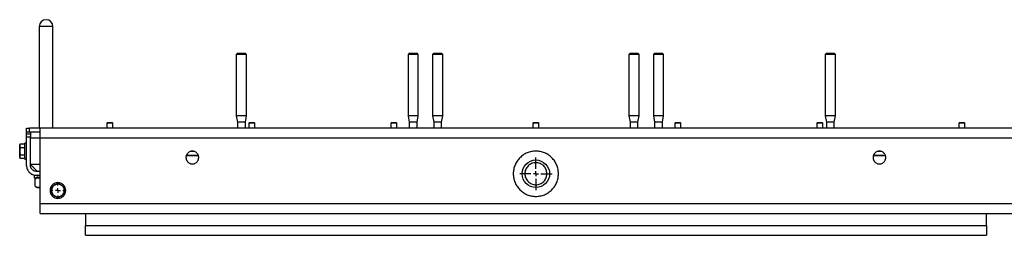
# Model space of a CAD drawing. Header units: millimetres. Extents: x -3787 to 418, y -511 to 3927.
# Tile 14 of 87: x -1947 to -944, y -511 to -292. Entities that reach past the tile are written whole.
import ezdxf

# ---------------------------------------------------------------- set-up
doc = ezdxf.new("R2010")
doc.units = ezdxf.units.MM
doc.layers.add('FOND_DE_PLAN', color=7, linetype='Continuous')

# ---------------------------------------------------------------- blocks, each defined once
blk = doc.blocks.new('SW_CENTERMARKSYMBOL_5')
at = {"layer": 'FOND_DE_PLAN', "color": 0}
for p, q in [((-5, 0), (-6.499, 0)), ((0, 0), (-2.5, 0)), ((0, 5), (0, 6.499)), ((0, 0), (0, 2.5)), ((0, 0), (0, -2.5)), ((0, 0), (2.5, 0)), ((5, 0), (6.499, 0)), ((0, -5), (0, -6.499))]:
    blk.add_line(p, q, dxfattribs=at)
blk = doc.blocks.new('SW_CENTERMARKSYMBOL_6')
at = {"layer": 'FOND_DE_PLAN', "color": 0}
for p, q in [((0, 5), (0, 16.5)), ((-5, 0), (-16.5, 0)), ((0, 0), (-2.5, 0)), ((0, 0), (0, 2.5)), ((0, 0), (0, -2.5)), ((0, 0), (2.5, 0)), ((5, 0), (16.5, 0)), ((0, -5), (0, -16.5))]:
    blk.add_line(p, q, dxfattribs=at)

msp = doc.modelspace()

# ---------------------------------------------------------------- linework, layer by layer
at = {"color": 7, "linetype": 'Continuous', "lineweight": 25}
for p, q in [((-1927, -299.5), (-1927, -402.5)), ((-1913, -402.5), (-1913, -299.5)), ((-1725, -326.5), (-1726.2, -327.7)), ((-1726.2, -327.7), (-1726.2, -390)), ((-1715.9, -327.7), (-1726.2, -327.7)), ((-1715.9, -327.7), (-1717.1, -326.5)), ((-1715.9, -390), (-1715.9, -327.7)), ((-1550, -326.5), (-1551.2, -327.7)), ((-1551.2, -327.7), (-1551.2, -390)), ((-1540.9, -327.7), (-1551.2, -327.7)), ((-1540.9, -327.7), (-1542.1, -326.5)), ((-1540.9, -390), (-1540.9, -327.7)), ((-1525, -326.5), (-1526.2, -327.7)), ((-1526.2, -327.7), (-1526.2, -390)), ((-1515.9, -327.7), (-1526.2, -327.7)), ((-1515.9, -327.7), (-1517.1, -326.5)), ((-1515.9, -390), (-1515.9, -327.7)), ((-1325, -326.5), (-1326.2, -327.7)), ((-1326.2, -327.7), (-1326.2, -390)), ((-1315.9, -327.7), (-1326.2, -327.7)), ((-1315.9, -327.7), (-1317.1, -326.5)), ((-1315.9, -390), (-1315.9, -327.7)), ((-1300, -326.5), (-1301.2, -327.7)), ((-1301.2, -327.7), (-1301.2, -390)), ((-1290.9, -327.7), (-1301.2, -327.7)), ((-1290.9, -327.7), (-1292.1, -326.5)), ((-1290.9, -390), (-1290.9, -327.7)), ((-1125, -326.5), (-1126.2, -327.7)), ((-1126.2, -327.7), (-1126.2, -390)), ((-1115.9, -327.7), (-1126.2, -327.7)), ((-1115.9, -327.7), (-1117.1, -326.5)), ((-1115.9, -390), (-1115.9, -327.7)), ((-1726.2, -390), (-1725, -396.5)), ((-1715.9, -390), (-1726.2, -390)), ((-1717, -396.5), (-1715.9, -390)), ((-1551.2, -390), (-1550, -396.5)), ((-1540.9, -390), (-1551.2, -390)), ((-1542, -396.5), (-1540.9, -390)), ((-1526.2, -390), (-1525, -396.5)), ((-1515.9, -390), (-1526.2, -390)), ((-1517, -396.5), (-1515.9, -390)), ((-1326.2, -390), (-1325, -396.5)), ((-1315.9, -390), (-1326.2, -390)), ((-1317, -396.5), (-1315.9, -390)), ((-1301.2, -390), (-1300, -396.5)), ((-1290.9, -390), (-1301.2, -390)), ((-1292, -396.5), (-1290.9, -390)), ((-1126.2, -390), (-1125, -396.5)), ((-1115.9, -390), (-1126.2, -390)), ((-1117, -396.5), (-1115.9, -390)), ((-1857.4, -397), (-1858, -397.6)), ((-1858, -397.6), (-1858, -402.5)), ((-1852, -397.6), (-1858, -397.6)), ((-1852, -397.6), (-1852.6, -397)), ((-1852, -402.5), (-1852, -397.6)), ((-1725, -396.5), (-1725, -402.5)), ((-1717, -396.5), (-1725, -396.5)), ((-1717, -402.5), (-1717, -396.5)), ((-1712.7, -397), (-1713.3, -397.6)), ((-1713.3, -397.6), (-1713.3, -402.5)), ((-1707.3, -397.6), (-1713.3, -397.6)), ((-1707.3, -397.6), (-1708, -397)), ((-1707.3, -402.5), (-1707.3, -397.6)), ((-1568.1, -397), (-1568.7, -397.6)), ((-1568.7, -397.6), (-1568.7, -402.5)), ((-1562.7, -397.6), (-1568.7, -397.6)), ((-1562.7, -397.6), (-1563.3, -397)), ((-1562.7, -402.5), (-1562.7, -397.6)), ((-1550, -396.5), (-1550, -402.5)), ((-1542, -396.5), (-1550, -396.5)), ((-1542, -402.5), (-1542, -396.5)), ((-1525, -396.5), (-1525, -402.5)), ((-1517, -396.5), (-1525, -396.5)), ((-1517, -402.5), (-1517, -396.5)), ((-1423.4, -397), (-1424, -397.6)), ((-1424, -397.6), (-1424, -402.5)), ((-1418, -397.6), (-1424, -397.6)), ((-1418, -397.6), (-1418.6, -397)), ((-1418, -402.5), (-1418, -397.6)), ((-1325, -396.5), (-1325, -402.5)), ((-1317, -396.5), (-1325, -396.5)), ((-1317, -402.5), (-1317, -396.5)), ((-1300, -396.5), (-1300, -402.5)), ((-1292, -396.5), (-1300, -396.5)), ((-1292, -402.5), (-1292, -396.5)), ((-1278.7, -397), (-1279.3, -397.6)), ((-1279.3, -397.6), (-1279.3, -402.5)), ((-1273.3, -397.6), (-1279.3, -397.6)), ((-1273.3, -397.6), (-1274, -397)), ((-1273.3, -402.5), (-1273.3, -397.6)), ((-1134.1, -397), (-1134.7, -397.6)), ((-1134.7, -397.6), (-1134.7, -402.5)), ((-1128.7, -397.6), (-1134.7, -397.6)), ((-1128.7, -397.6), (-1129.3, -397)), ((-1128.7, -402.5), (-1128.7, -397.6)), ((-1125, -396.5), (-1125, -402.5)), ((-1117, -396.5), (-1125, -396.5)), ((-1117, -402.5), (-1117, -396.5)), ((-989.4, -397), (-990, -397.6)), ((-990, -397.6), (-990, -402.5)), ((-984, -397.6), (-990, -397.6)), ((-984, -397.6), (-984.6, -397)), ((-984, -402.5), (-984, -397.6)), ((-1940, -406.7), (-1940, -402.5)), ((-1940, -408.3), (-1940, -407.5)), ((-1940, -408.5), (-1936, -408.5)), ((-1937, -406.7), (-1937, -402.5)), ((-1926.2, -402.5), (-1937, -402.5)), ((-1937, -406.7), (-1936, -406.7)), ((-1936, -406.3), (-1936, -408.5)), ((-1936, -406.3), (-1926, -406.3)), ((-916, -402.5), (-1926, -402.5)), ((-1946.3, -418.5), (-1946.9, -419.5)), ((-1946.3, -418.5), (-1941.6, -418.5)), ((-1940, -418), (-1941.6, -418)), ((-1940, -411.5), (-1936, -411.5)), ((-1940, -440.5), (-1940, -411.5)), ((-1936, -412.5), (-1936, -411.5)), ((-1936, -439.5), (-1936, -412.5)), ((-1926, -439.5), (-1926, -412.5)), ((-1926, -412.5), (-916, -412.5)), ((-1946.3, -422.2), (-1941.6, -422.2)), ((-1946.3, -429.7), (-1941.6, -429.7)), ((-1777.1, -430.5), (-1764.9, -430.5)), ((-1768.5, -426.5), (-1773.5, -426.5)), ((-1077.1, -430.5), (-1064.9, -430.5)), ((-1068.5, -426.5), (-1073.5, -426.5)), ((-1946.9, -432.5), (-1946.3, -433.5)), ((-1941.6, -433.5), (-1946.3, -433.5)), ((-1941.6, -434), (-1940, -434)), ((-1936, -440.5), (-1936, -439.5)), ((-1929, -446.5), (-1936, -439.5)), ((-1926, -479.5), (-1926, -439.5)), ((-1932, -450.3), (-1932, -453)), ((-1930, -446.5), (-1926, -446.5)), ((-1930, -450.5), (-1926, -450.5)), ((-1929.5, -453), (-1931, -454.5)), ((-1931, -461.5), (-1931, -454.5)), ((-1931, -461.5), (-1929.5, -463)), ((-916, -479.5), (-1926, -479.5)), ((-1926, -489.5), (-916, -489.5)), ((-1880, -489.5), (-1880, -501.5)), ((-1558, -489.5), (-1558, -489.5)), ((-1534, -489.5), (-1534, -489.5)), ((-1308, -489.5), (-1308, -489.5)), ((-1284, -489.5), (-1284, -489.5)), ((-962, -501.5), (-962, -489.5)), ((-1880, -501.5), (-962, -501.5)), ((-1880, -511.5), (-962, -511.5))]:
    msp.add_line(p, q, dxfattribs=at)
at = {"color": 8, "linetype": 'Continuous', "lineweight": 25}
for p, q in [((-1920, -299.5), (-1927, -299.5)), ((-1913, -299.5), (-1920, -299.5)), ((-1777, -430.1), (-1765, -430.1)), ((-1077, -430.1), (-1065, -430.1))]:
    msp.add_line(p, q, dxfattribs=at)
at = {"color": 7, "linetype": 'Continuous', "lineweight": 25}
msp.add_circle((-1421, -449), 14, dxfattribs=at)
for centre, radius, start, end in [((-1920, -299.5), 7, 0, 180), ((-1928.5, -451.5), 1, 90, 270), ((-1922.3, -447.1), 7.25, 227.4373, 239.009)]:
    msp.add_arc(centre, radius, start, end, dxfattribs=at)
for points, knots in [([(-1725, -326.5), (-1725, -326.5), (-1724.9, -326.5), (-1724.5, -326.5), (-1724.2, -326.5), (-1723.4, -326.5), (-1723, -326.5), (-1722, -326.5), (-1721.5, -326.5), (-1720.5, -326.5), (-1720, -326.5), (-1719, -326.5), (-1718.6, -326.5), (-1717.8, -326.5), (-1717.6, -326.5), (-1717.2, -326.5), (-1717.1, -326.5), (-1717.1, -326.5)], [0, 0, 0, 0, 0.125, 0.125, 0.25, 0.25, 0.375, 0.375, 0.5, 0.5, 0.625, 0.625, 0.75, 0.75, 0.875, 0.875, 1, 1, 1, 1]), ([(-1550, -326.5), (-1550, -326.5), (-1549.9, -326.5), (-1549.5, -326.5), (-1549.2, -326.5), (-1548.4, -326.5), (-1548, -326.5), (-1547, -326.5), (-1546.5, -326.5), (-1545.5, -326.5), (-1545, -326.5), (-1544, -326.5), (-1543.6, -326.5), (-1542.8, -326.5), (-1542.6, -326.5), (-1542.2, -326.5), (-1542.1, -326.5), (-1542.1, -326.5)], [0, 0, 0, 0, 0.125, 0.125, 0.25, 0.25, 0.375, 0.375, 0.5, 0.5, 0.625, 0.625, 0.75, 0.75, 0.875, 0.875, 1, 1, 1, 1]), ([(-1525, -326.5), (-1525, -326.5), (-1524.9, -326.5), (-1524.5, -326.5), (-1524.2, -326.5), (-1523.4, -326.5), (-1523, -326.5), (-1522, -326.5), (-1521.5, -326.5), (-1520.5, -326.5), (-1520, -326.5), (-1519, -326.5), (-1518.6, -326.5), (-1517.8, -326.5), (-1517.6, -326.5), (-1517.2, -326.5), (-1517.1, -326.5), (-1517.1, -326.5)], [0, 0, 0, 0, 0.125, 0.125, 0.25, 0.25, 0.375, 0.375, 0.5, 0.5, 0.625, 0.625, 0.75, 0.75, 0.875, 0.875, 1, 1, 1, 1]), ([(-1325, -326.5), (-1325, -326.5), (-1324.9, -326.5), (-1324.5, -326.5), (-1324.2, -326.5), (-1323.4, -326.5), (-1323, -326.5), (-1322, -326.5), (-1321.5, -326.5), (-1320.5, -326.5), (-1320, -326.5), (-1319, -326.5), (-1318.6, -326.5), (-1317.8, -326.5), (-1317.6, -326.5), (-1317.2, -326.5), (-1317.1, -326.5), (-1317.1, -326.5)], [0, 0, 0, 0, 0.125, 0.125, 0.25, 0.25, 0.375, 0.375, 0.5, 0.5, 0.625, 0.625, 0.75, 0.75, 0.875, 0.875, 1, 1, 1, 1]), ([(-1300, -326.5), (-1300, -326.5), (-1299.9, -326.5), (-1299.5, -326.5), (-1299.2, -326.5), (-1298.4, -326.5), (-1298, -326.5), (-1297, -326.5), (-1296.5, -326.5), (-1295.5, -326.5), (-1295, -326.5), (-1294, -326.5), (-1293.6, -326.5), (-1292.8, -326.5), (-1292.6, -326.5), (-1292.2, -326.5), (-1292.1, -326.5), (-1292.1, -326.5)], [0, 0, 0, 0, 0.125, 0.125, 0.25, 0.25, 0.375, 0.375, 0.5, 0.5, 0.625, 0.625, 0.75, 0.75, 0.875, 0.875, 1, 1, 1, 1]), ([(-1125, -326.5), (-1125, -326.5), (-1124.9, -326.5), (-1124.5, -326.5), (-1124.2, -326.5), (-1123.4, -326.5), (-1123, -326.5), (-1122, -326.5), (-1121.5, -326.5), (-1120.5, -326.5), (-1120, -326.5), (-1119, -326.5), (-1118.6, -326.5), (-1117.8, -326.5), (-1117.6, -326.5), (-1117.2, -326.5), (-1117.1, -326.5), (-1117.1, -326.5)], [0, 0, 0, 0, 0.125, 0.125, 0.25, 0.25, 0.375, 0.375, 0.5, 0.5, 0.625, 0.625, 0.75, 0.75, 0.875, 0.875, 1, 1, 1, 1]), ([(-1857.4, -397), (-1857.4, -397), (-1857.3, -397), (-1857.1, -397), (-1856.9, -397), (-1856.5, -397), (-1856.2, -397), (-1855.6, -397), (-1855.3, -397), (-1855, -397)], [0, 0, 0, 0, 0.25, 0.25, 0.5, 0.5, 0.75, 0.75, 1, 1, 1, 1]), ([(-1855, -397), (-1854.7, -397), (-1854.4, -397), (-1853.8, -397), (-1853.5, -397), (-1853.1, -397), (-1852.9, -397), (-1852.7, -397), (-1852.6, -397), (-1852.6, -397)], [0, 0, 0, 0, 0.25, 0.25, 0.5, 0.5, 0.75, 0.75, 1, 1, 1, 1]), ([(-1712.7, -397), (-1712.7, -397), (-1712.7, -397), (-1712.4, -397), (-1712.2, -397), (-1711.8, -397), (-1711.5, -397), (-1711, -397), (-1710.7, -397), (-1710.3, -397)], [0, 0, 0, 0, 0.25, 0.25, 0.5, 0.5, 0.75, 0.75, 1, 1, 1, 1]), ([(-1710.3, -397), (-1710, -397), (-1709.7, -397), (-1709.1, -397), (-1708.9, -397), (-1708.4, -397), (-1708.3, -397), (-1708, -397), (-1708, -397), (-1708, -397)], [0, 0, 0, 0, 0.25, 0.25, 0.5, 0.5, 0.75, 0.75, 1, 1, 1, 1]), ([(-1568.1, -397), (-1568.1, -397), (-1568, -397), (-1567.8, -397), (-1567.6, -397), (-1567.1, -397), (-1566.9, -397), (-1566.3, -397), (-1566, -397), (-1565.7, -397)], [0, 0, 0, 0, 0.25, 0.25, 0.5, 0.5, 0.75, 0.75, 1, 1, 1, 1]), ([(-1565.7, -397), (-1565.4, -397), (-1565.1, -397), (-1564.5, -397), (-1564.2, -397), (-1563.8, -397), (-1563.6, -397), (-1563.4, -397), (-1563.3, -397), (-1563.3, -397)], [0, 0, 0, 0, 0.25, 0.25, 0.5, 0.5, 0.75, 0.75, 1, 1, 1, 1]), ([(-1423.4, -397), (-1423.4, -397), (-1423.3, -397), (-1423.1, -397), (-1422.9, -397), (-1422.5, -397), (-1422.2, -397), (-1421.6, -397), (-1421.3, -397), (-1421, -397)], [0, 0, 0, 0, 0.25, 0.25, 0.5, 0.5, 0.75, 0.75, 1, 1, 1, 1]), ([(-1421, -397), (-1420.7, -397), (-1420.4, -397), (-1419.8, -397), (-1419.5, -397), (-1419.1, -397), (-1418.9, -397), (-1418.7, -397), (-1418.6, -397), (-1418.6, -397)], [0, 0, 0, 0, 0.25, 0.25, 0.5, 0.5, 0.75, 0.75, 1, 1, 1, 1]), ([(-1278.7, -397), (-1278.7, -397), (-1278.7, -397), (-1278.4, -397), (-1278.2, -397), (-1277.8, -397), (-1277.5, -397), (-1277, -397), (-1276.7, -397), (-1276.3, -397)], [0, 0, 0, 0, 0.25, 0.25, 0.5, 0.5, 0.75, 0.75, 1, 1, 1, 1]), ([(-1276.3, -397), (-1276, -397), (-1275.7, -397), (-1275.1, -397), (-1274.9, -397), (-1274.4, -397), (-1274.3, -397), (-1274, -397), (-1274, -397), (-1274, -397)], [0, 0, 0, 0, 0.25, 0.25, 0.5, 0.5, 0.75, 0.75, 1, 1, 1, 1]), ([(-1134.1, -397), (-1134.1, -397), (-1134, -397), (-1133.8, -397), (-1133.6, -397), (-1133.1, -397), (-1132.9, -397), (-1132.3, -397), (-1132, -397), (-1131.7, -397)], [0, 0, 0, 0, 0.25, 0.25, 0.5, 0.5, 0.75, 0.75, 1, 1, 1, 1]), ([(-1131.7, -397), (-1131.4, -397), (-1131.1, -397), (-1130.5, -397), (-1130.2, -397), (-1129.8, -397), (-1129.6, -397), (-1129.4, -397), (-1129.3, -397), (-1129.3, -397)], [0, 0, 0, 0, 0.25, 0.25, 0.5, 0.5, 0.75, 0.75, 1, 1, 1, 1]), ([(-989.4, -397), (-989.4, -397), (-989.3, -397), (-989.1, -397), (-988.9, -397), (-988.5, -397), (-988.2, -397), (-987.6, -397), (-987.3, -397), (-987, -397)], [0, 0, 0, 0, 0.25, 0.25, 0.5, 0.5, 0.75, 0.75, 1, 1, 1, 1]), ([(-987, -397), (-986.7, -397), (-986.4, -397), (-985.8, -397), (-985.5, -397), (-985.1, -397), (-984.9, -397), (-984.7, -397), (-984.6, -397), (-984.6, -397)], [0, 0, 0, 0, 0.25, 0.25, 0.5, 0.5, 0.75, 0.75, 1, 1, 1, 1]), ([(-1940, -402.5), (-1940, -402.5), (-1939.9, -402.5), (-1939.6, -402.5), (-1939.4, -402.5), (-1938.9, -402.5), (-1938.5, -402.5), (-1937.8, -402.5), (-1937.4, -402.5), (-1937, -402.5)], [0, 0, 0, 0, 0.25, 0.25, 0.5, 0.5, 0.75, 0.75, 1, 1, 1, 1]), ([(-1937, -406.7), (-1937.1, -406.7), (-1937.2, -406.7), (-1937.3, -406.7), (-1937.5, -406.7), (-1937.6, -406.7), (-1937.8, -406.7), (-1938, -406.7), (-1938.3, -406.7), (-1938.7, -406.7), (-1939.1, -406.7), (-1939.5, -406.7), (-1939.8, -406.7), (-1939.9, -406.7), (-1940, -406.7), (-1940, -406.7), (-1940, -406.7), (-1940, -406.7)], [0, 0, 0, 0, 0.034551, 0.068855, 0.103013, 0.137124, 0.171291, 0.205614, 0.240191, 0.370053, 0.500029, 0.62989, 0.759866, 0.820149, 0.879905, 0.939676, 1, 1, 1, 1]), ([(-1939.6, -406.7), (-1939.7, -406.8), (-1939.8, -406.9), (-1940, -407.2), (-1940, -407.3), (-1940, -407.5)], [0, 0, 0, 0, 0.5, 0.5, 1, 1, 1, 1]), ([(-1940, -411.5), (-1940, -411.4), (-1940, -411.3), (-1940, -411.2), (-1940, -411), (-1940, -410.8), (-1940, -410.7), (-1940, -410.5), (-1940, -410.2), (-1940, -409.8), (-1940, -409.3), (-1940, -409), (-1940, -408.7), (-1940, -408.6), (-1940, -408.5), (-1940, -408.5), (-1940, -408.5), (-1940, -408.5)], [0, 0, 0, 0, 0.034551, 0.068855, 0.103013, 0.137124, 0.171291, 0.205614, 0.240191, 0.370053, 0.500029, 0.62989, 0.759866, 0.820149, 0.879905, 0.939676, 1, 1, 1, 1]), ([(-1936, -408.5), (-1936, -408.5), (-1936, -408.6), (-1936, -408.9), (-1936, -409.1), (-1936, -409.6), (-1936, -410), (-1936, -410.7), (-1936, -411.1), (-1936, -411.5)], [0, 0, 0, 0, 0.25, 0.25, 0.5, 0.5, 0.75, 0.75, 1, 1, 1, 1]), ([(-1926, -412.5), (-1926, -412.4), (-1926, -412.2), (-1926, -411.9), (-1926, -411.6), (-1926, -411.3), (-1926, -411), (-1926, -410.4), (-1926, -409.7), (-1926, -408.8), (-1926, -407.9), (-1926, -406.7), (-1926, -405.4), (-1926, -404.3), (-1926, -403.6), (-1926, -403.2), (-1926, -402.9), (-1926, -402.7), (-1926, -402.6), (-1926, -402.5), (-1926, -402.5), (-1926, -402.5)], [0, 0, 0, 0, 0.019453, 0.038872, 0.058275, 0.077679, 0.097104, 0.116567, 0.178313, 0.240094, 0.304415, 0.368769, 0.500007, 0.631244, 0.695565, 0.75992, 0.821667, 0.883447, 0.922314, 0.961117, 1, 1, 1, 1]), ([(-1946.3, -418.5), (-1946.4, -418.5), (-1946.4, -418.7), (-1946.5, -418.9), (-1946.6, -419), (-1946.7, -419.2), (-1946.8, -419.4), (-1946.8, -419.7), (-1946.9, -420), (-1946.9, -420.2), (-1946.9, -420.4)], [0, 0, 0, 0, 0.103549, 0.20493, 0.304482, 0.402583, 0.499651, 0.668596, 0.834254, 1, 1, 1, 1]), ([(-1946.9, -420.4), (-1946.9, -420.1), (-1946.9, -419.9), (-1946.9, -419.6), (-1946.9, -419.5), (-1946.9, -419.5)], [0, 0, 0, 0, 0.5, 0.5, 1, 1, 1, 1]), ([(-1946.9, -426), (-1946.9, -425.4), (-1946.9, -424.8), (-1946.9, -423.8), (-1946.9, -423.2), (-1946.9, -422.2), (-1946.9, -421.8), (-1946.9, -421), (-1946.9, -420.6), (-1946.9, -420.4)], [0, 0, 0, 0, 0.25, 0.25, 0.5, 0.5, 0.75, 0.75, 1, 1, 1, 1]), ([(-1946.9, -420.4), (-1946.9, -420.4), (-1946.9, -420.5), (-1946.9, -420.7), (-1946.9, -420.9), (-1946.8, -421.1), (-1946.7, -421.4), (-1946.6, -421.8), (-1946.4, -422.1), (-1946.3, -422.2)], [0, 0, 0, 0, 0.0819939, 0.1640323, 0.2465502, 0.3725408, 0.4997601, 0.744787, 1, 1, 1, 1]), ([(-1941.6, -426), (-1941.6, -424.9), (-1941.6, -423.9), (-1941.6, -422), (-1941.6, -421.1), (-1941.6, -419.6), (-1941.6, -419), (-1941.6, -418.2), (-1941.6, -418), (-1941.6, -418)], [0, 0, 0, 0, 0.25, 0.25, 0.5, 0.5, 0.75, 0.75, 1, 1, 1, 1]), ([(-1936, -412.5), (-1936, -412.5), (-1935.7, -412.5), (-1934.7, -412.5), (-1934, -412.5), (-1932.2, -412.5), (-1931, -412.5), (-1928.6, -412.5), (-1927.3, -412.5), (-1926, -412.5)], [0, 0, 0, 0, 0.25, 0.25, 0.5, 0.5, 0.75, 0.75, 1, 1, 1, 1]), ([(-1946.3, -422.2), (-1946.4, -422.4), (-1946.4, -422.6), (-1946.5, -423), (-1946.6, -423.4), (-1946.7, -423.7), (-1946.8, -424.2), (-1946.8, -424.7), (-1946.9, -425.4), (-1946.9, -425.8), (-1946.9, -426)], [0, 0, 0, 0, 0.103638, 0.205104, 0.304738, 0.402919, 0.500067, 0.668868, 0.83439, 1, 1, 1, 1]), ([(-1946.9, -426), (-1946.9, -426.1), (-1946.9, -426.3), (-1946.9, -426.6), (-1946.9, -427), (-1946.8, -427.4), (-1946.7, -428), (-1946.6, -428.8), (-1946.4, -429.4), (-1946.3, -429.7)], [0, 0, 0, 0, 0.082341, 0.164728, 0.2476, 0.37415, 0.501946, 0.745918, 1, 1, 1, 1]), ([(-1946.9, -431.6), (-1946.9, -431.3), (-1946.9, -431), (-1946.9, -430.2), (-1946.9, -429.7), (-1946.9, -428.7), (-1946.9, -428.2), (-1946.9, -427.1), (-1946.9, -426.6), (-1946.9, -426)], [0, 0, 0, 0, 0.25, 0.25, 0.5, 0.5, 0.75, 0.75, 1, 1, 1, 1]), ([(-1946.3, -429.7), (-1946.4, -429.8), (-1946.4, -429.9), (-1946.5, -430.1), (-1946.6, -430.3), (-1946.7, -430.5), (-1946.8, -430.7), (-1946.8, -431), (-1946.9, -431.3), (-1946.9, -431.5), (-1946.9, -431.6)], [0, 0, 0, 0, 0.1035491, 0.2049302, 0.3044818, 0.4025825, 0.4996505, 0.668596, 0.8342539, 1, 1, 1, 1]), ([(-1941.6, -434), (-1941.6, -434), (-1941.6, -433.8), (-1941.6, -433), (-1941.6, -432.4), (-1941.6, -430.9), (-1941.6, -430), (-1941.6, -428.1), (-1941.6, -427), (-1941.6, -426)], [0, 0, 0, 0, 0.25, 0.25, 0.5, 0.5, 0.75, 0.75, 1, 1, 1, 1]), ([(-1764.5, -432.5), (-1764.5, -432.4), (-1764.5, -432.2), (-1764.5, -432), (-1764.5, -431.8), (-1764.6, -431.5), (-1764.6, -431.2), (-1764.8, -430.7), (-1765, -430.1), (-1765.2, -429.5), (-1765.7, -428.7), (-1766.4, -427.9), (-1767.4, -427), (-1768.6, -426.4), (-1769.8, -426.1), (-1771, -425.9), (-1772.2, -426.1), (-1773.4, -426.4), (-1774.6, -427), (-1775.6, -427.9), (-1776.3, -428.7), (-1776.8, -429.5), (-1777.1, -430.1), (-1777.3, -430.7), (-1777.4, -431.2), (-1777.5, -431.7), (-1777.5, -432.1), (-1777.5, -432.4), (-1777.5, -432.5)], [0, 0, 0, 0, 0.0116734, 0.0233253, 0.0349716, 0.0466277, 0.0583094, 0.0891926, 0.1201015, 0.1522724, 0.1844691, 0.2501183, 0.3157676, 0.3800526, 0.4417717, 0.5000028, 0.5582339, 0.6199531, 0.6842381, 0.7498873, 0.8155366, 0.8477075, 0.8799042, 0.9107874, 0.9416963, 0.9611372, 0.9805476, 1, 1, 1, 1]), ([(-1398, -449), (-1398, -447.5), (-1398.2, -446), (-1398.7, -443), (-1399.2, -441.6), (-1400.3, -438.8), (-1401, -437.5), (-1402.7, -435), (-1403.7, -433.8), (-1405.8, -431.7), (-1407, -430.7), (-1409.5, -429), (-1410.8, -428.3), (-1413.6, -427.2), (-1415, -426.7), (-1418, -426.1), (-1419.5, -426), (-1422.5, -426), (-1424, -426.1), (-1427, -426.7), (-1428.4, -427.2), (-1431.2, -428.3), (-1432.5, -429), (-1435, -430.7), (-1436.2, -431.7), (-1438.3, -433.8), (-1439.3, -435), (-1441, -437.5), (-1441.7, -438.8), (-1442.8, -441.6), (-1443.3, -443), (-1443.9, -446), (-1444, -447.5), (-1444, -449)], [0, 0, 0, 0, 0.0625, 0.0625, 0.125, 0.125, 0.1875, 0.1875, 0.25, 0.25, 0.3125, 0.3125, 0.375, 0.375, 0.4375, 0.4375, 0.5, 0.5, 0.5625, 0.5625, 0.625, 0.625, 0.6875, 0.6875, 0.75, 0.75, 0.8125, 0.8125, 0.875, 0.875, 0.9375, 0.9375, 1, 1, 1, 1]), ([(-1064.5, -432.5), (-1064.5, -432.4), (-1064.5, -432.2), (-1064.5, -432), (-1064.5, -431.8), (-1064.6, -431.5), (-1064.6, -431.2), (-1064.8, -430.7), (-1065, -430.1), (-1065.2, -429.5), (-1065.7, -428.7), (-1066.4, -427.9), (-1067.4, -427), (-1068.6, -426.4), (-1069.8, -426.1), (-1071, -425.9), (-1072.2, -426.1), (-1073.4, -426.4), (-1074.6, -427), (-1075.6, -427.9), (-1076.3, -428.7), (-1076.8, -429.5), (-1077.1, -430.1), (-1077.3, -430.7), (-1077.4, -431.2), (-1077.5, -431.7), (-1077.5, -432.1), (-1077.5, -432.4), (-1077.5, -432.5)], [0, 0, 0, 0, 0.011673, 0.023325, 0.034972, 0.046628, 0.058309, 0.089193, 0.120101, 0.152272, 0.184469, 0.250118, 0.315768, 0.380053, 0.441772, 0.500003, 0.558234, 0.619953, 0.684238, 0.749887, 0.815537, 0.847707, 0.879904, 0.910787, 0.941696, 0.961137, 0.980548, 1, 1, 1, 1]), ([(-1946.9, -431.6), (-1946.9, -431.7), (-1946.9, -431.8), (-1946.9, -431.9), (-1946.9, -432.1), (-1946.8, -432.3), (-1946.7, -432.6), (-1946.6, -433), (-1946.4, -433.3), (-1946.3, -433.5)], [0, 0, 0, 0, 0.081994, 0.164032, 0.24655, 0.372541, 0.49976, 0.744787, 1, 1, 1, 1]), ([(-1946.9, -432.5), (-1946.9, -432.5), (-1946.9, -432.4), (-1946.9, -432.1), (-1946.9, -431.9), (-1946.9, -431.6)], [0, 0, 0, 0, 0.5, 0.5, 1, 1, 1, 1]), ([(-1940, -440.5), (-1940, -441.8), (-1939.7, -443.1), (-1938.7, -445.5), (-1938, -446.6), (-1936.2, -448.5), (-1935, -449.2), (-1932.6, -450.2), (-1931.3, -450.5), (-1930, -450.5)], [0, 0, 0, 0, 0.25, 0.25, 0.5, 0.5, 0.75, 0.75, 1, 1, 1, 1]), ([(-1926, -439.5), (-1926.1, -439.5), (-1926.3, -439.5), (-1926.6, -439.5), (-1926.9, -439.5), (-1927.2, -439.5), (-1927.5, -439.5), (-1928, -439.5), (-1928.8, -439.5), (-1929.7, -439.5), (-1930.6, -439.5), (-1931.8, -439.5), (-1933.1, -439.5), (-1934.2, -439.5), (-1934.9, -439.5), (-1935.3, -439.5), (-1935.6, -439.5), (-1935.8, -439.5), (-1935.9, -439.5), (-1936, -439.5), (-1936, -439.5), (-1936, -439.5)], [0, 0, 0, 0, 0.019453, 0.038872, 0.058275, 0.077679, 0.097104, 0.116567, 0.178313, 0.240094, 0.304415, 0.368769, 0.500007, 0.631244, 0.695565, 0.75992, 0.821667, 0.883447, 0.922314, 0.961117, 1, 1, 1, 1]), ([(-1930, -446.5), (-1930.1, -446.5), (-1930.2, -446.5), (-1930.4, -446.5), (-1930.7, -446.4), (-1930.9, -446.4), (-1931.2, -446.4), (-1931.7, -446.3), (-1932.2, -446.1), (-1932.8, -445.8), (-1933.5, -445.4), (-1934.3, -444.8), (-1934.9, -444), (-1935.3, -443.2), (-1935.6, -442.7), (-1935.8, -442.1), (-1935.9, -441.6), (-1936, -441.2), (-1936, -440.8), (-1936, -440.6), (-1936, -440.5)], [0, 0, 0, 0, 0.023335, 0.046628, 0.06991, 0.093212, 0.116565, 0.178301, 0.240092, 0.304402, 0.368768, 0.500006, 0.631244, 0.695553, 0.759919, 0.821655, 0.883446, 0.922309, 0.961112, 1, 1, 1, 1]), ([(-1777.5, -432.5), (-1777.5, -432.6), (-1777.5, -432.7), (-1777.5, -433), (-1777.5, -433.2), (-1777.4, -433.4), (-1777.4, -433.8), (-1777.3, -434.3), (-1777.1, -434.9), (-1776.8, -435.5), (-1776.3, -436.2), (-1775.6, -437.1), (-1774.6, -438), (-1773.4, -438.6), (-1772.2, -438.9), (-1771, -439), (-1769.8, -438.9), (-1768.6, -438.6), (-1767.4, -438), (-1766.4, -437.1), (-1765.7, -436.2), (-1765.2, -435.5), (-1765, -434.9), (-1764.8, -434.3), (-1764.6, -433.7), (-1764.6, -433.3), (-1764.5, -432.9), (-1764.5, -432.6), (-1764.5, -432.5)], [0, 0, 0, 0, 0.011673, 0.023325, 0.034972, 0.046628, 0.058309, 0.089193, 0.120101, 0.152272, 0.184469, 0.250118, 0.315768, 0.380053, 0.441772, 0.500003, 0.558234, 0.619953, 0.684238, 0.749887, 0.815537, 0.847707, 0.879904, 0.910787, 0.941696, 0.961137, 0.980548, 1, 1, 1, 1]), ([(-1409.8, -449), (-1409.8, -447.5), (-1410.1, -446), (-1411.2, -443.3), (-1412, -442.1), (-1414.1, -440), (-1415.3, -439.2), (-1418.1, -438), (-1419.5, -437.7), (-1422.5, -437.7), (-1424, -438), (-1426.7, -439.2), (-1427.9, -440), (-1430, -442.1), (-1430.8, -443.3), (-1432, -446), (-1432.3, -447.5), (-1432.3, -449)], [0, 0, 0, 0, 0.125, 0.125, 0.25, 0.25, 0.375, 0.375, 0.5, 0.5, 0.625, 0.625, 0.75, 0.75, 0.875, 0.875, 1, 1, 1, 1]), ([(-1077.5, -432.5), (-1077.5, -432.6), (-1077.5, -432.7), (-1077.5, -433), (-1077.5, -433.2), (-1077.4, -433.4), (-1077.4, -433.8), (-1077.3, -434.3), (-1077.1, -434.9), (-1076.8, -435.5), (-1076.3, -436.2), (-1075.6, -437.1), (-1074.6, -438), (-1073.4, -438.6), (-1072.2, -438.9), (-1071, -439), (-1069.8, -438.9), (-1068.6, -438.6), (-1067.4, -438), (-1066.4, -437.1), (-1065.7, -436.2), (-1065.2, -435.5), (-1065, -434.9), (-1064.8, -434.3), (-1064.6, -433.7), (-1064.6, -433.3), (-1064.5, -432.9), (-1064.5, -432.6), (-1064.5, -432.5)], [0, 0, 0, 0, 0.011673, 0.023325, 0.034972, 0.046628, 0.058309, 0.089193, 0.120101, 0.152272, 0.184469, 0.250118, 0.315768, 0.380053, 0.441772, 0.500003, 0.558234, 0.619953, 0.684238, 0.749887, 0.815537, 0.847707, 0.879904, 0.910787, 0.941696, 0.961137, 0.980548, 1, 1, 1, 1]), ([(-1444, -449), (-1444, -450.5), (-1443.9, -452), (-1443.3, -454.9), (-1442.8, -456.4), (-1441.7, -459.2), (-1441, -460.5), (-1439.3, -463), (-1438.3, -464.2), (-1436.2, -466.3), (-1435, -467.3), (-1432.5, -468.9), (-1431.2, -469.7), (-1428.4, -470.8), (-1427, -471.2), (-1424, -471.8), (-1422.5, -472), (-1419.5, -472), (-1418, -471.8), (-1415, -471.2), (-1413.6, -470.8), (-1410.8, -469.7), (-1409.5, -468.9), (-1407, -467.3), (-1405.8, -466.3), (-1403.7, -464.2), (-1402.7, -463), (-1401, -460.5), (-1400.3, -459.2), (-1399.2, -456.4), (-1398.7, -454.9), (-1398.2, -452), (-1398, -450.5), (-1398, -449)], [0, 0, 0, 0, 0.0625, 0.0625, 0.125, 0.125, 0.1875, 0.1875, 0.25, 0.25, 0.3125, 0.3125, 0.375, 0.375, 0.4375, 0.4375, 0.5, 0.5, 0.5625, 0.5625, 0.625, 0.625, 0.6875, 0.6875, 0.75, 0.75, 0.8125, 0.8125, 0.875, 0.875, 0.9375, 0.9375, 1, 1, 1, 1]), ([(-1432.3, -449), (-1432.3, -450.5), (-1432, -451.9), (-1430.8, -454.6), (-1430, -455.9), (-1427.9, -458), (-1426.7, -458.8), (-1424, -459.9), (-1422.5, -460.2), (-1419.5, -460.2), (-1418.1, -459.9), (-1415.3, -458.8), (-1414.1, -458), (-1412, -455.9), (-1411.2, -454.6), (-1410.1, -451.9), (-1409.8, -450.5), (-1409.8, -449)], [0, 0, 0, 0, 0.125, 0.125, 0.25, 0.25, 0.375, 0.375, 0.5, 0.5, 0.625, 0.625, 0.75, 0.75, 0.875, 0.875, 1, 1, 1, 1]), ([(-1932, -453), (-1932, -453), (-1932.1, -453), (-1931.9, -453), (-1931.8, -453)], [0, 0, 0, 0, 0.038082, 1, 1, 1, 1]), ([(-1931.8, -453), (-1931.6, -453), (-1931.1, -453), (-1930, -453), (-1928.5, -453), (-1927.2, -453), (-1926.5, -453), (-1926.4, -453)], [0, 0, 0, 0, 0.245276, 0.490551, 0.735827, 0.981102, 1, 1, 1, 1]), ([(-1928.2, -453), (-1928.3, -453), (-1928.4, -453), (-1928.5, -453), (-1928.7, -453), (-1928.8, -453.1), (-1929, -453.1), (-1929.3, -453.2), (-1929.6, -453.4), (-1930, -453.6), (-1930.3, -453.8), (-1930.6, -454.1), (-1930.9, -454.3), (-1931, -454.5)], [0, 0, 0, 0, 0.050324, 0.100597, 0.150956, 0.201537, 0.252473, 0.375657, 0.501384, 0.62054, 0.742805, 0.869044, 1, 1, 1, 1]), ([(-1928.4, -452.5), (-1928.4, -452.5), (-1928.5, -452.5), (-1928.1, -452.5), (-1927.4, -452.5), (-1926.7, -452.5), (-1926.2, -452.5), (-1926, -452.5)], [0, 0, 0, 0, 0.1266542, 0.4048076, 0.6911733, 0.860488, 1, 1, 1, 1]), ([(-1928.2, -453), (-1927.8, -453.1), (-1927, -453.2), (-1926.3, -453.8), (-1926, -454)], [0, 0, 0, 0, 0.617558, 1, 1, 1, 1]), ([(-1900, -466), (-1900, -464.9), (-1900.2, -463.9), (-1901, -462), (-1901.6, -461.1), (-1903.1, -459.6), (-1904, -459), (-1905.9, -458.2), (-1907, -458), (-1909.1, -458), (-1910.1, -458.2), (-1912, -459), (-1912.9, -459.6), (-1914.4, -461.1), (-1915, -462), (-1915.8, -463.9), (-1916, -464.9), (-1916, -466)], [0, 0, 0, 0, 0.125, 0.125, 0.25, 0.25, 0.375, 0.375, 0.5, 0.5, 0.625, 0.625, 0.75, 0.75, 0.875, 0.875, 1, 1, 1, 1]), ([(-1911.3, -460.4), (-1911.7, -460.6), (-1912.2, -461), (-1913, -461.8), (-1913.4, -462.2), (-1913.9, -463.2), (-1914.1, -463.8), (-1914.4, -464.8), (-1914.5, -465.4), (-1914.5, -466)], [0, 0, 0, 0, 0.25, 0.25, 0.5, 0.5, 0.75, 0.75, 1, 1, 1, 1]), ([(-1914.5, -462.2), (-1914.4, -462.2), (-1914.2, -462), (-1913.9, -461.9), (-1913.5, -461.7), (-1913.2, -461.5), (-1912.8, -461.3), (-1912.4, -461), (-1911.8, -460.7), (-1911.4, -460.5), (-1911.3, -460.4)], [0, 0, 0, 0, 0.103549, 0.20493, 0.304482, 0.402583, 0.499651, 0.668596, 0.834254, 1, 1, 1, 1]), ([(-1911.3, -460.4), (-1911.2, -460.3), (-1911, -460.2), (-1910.7, -460), (-1910.4, -459.9), (-1910, -459.6), (-1909.5, -459.3), (-1908.8, -458.9), (-1908.3, -458.6), (-1908, -458.5)], [0, 0, 0, 0, 0.0819939, 0.1640323, 0.2465502, 0.3725409, 0.4997601, 0.744787, 1, 1, 1, 1]), ([(-1904.8, -460.4), (-1905.2, -460.1), (-1905.8, -459.9), (-1906.9, -459.6), (-1907.4, -459.5), (-1908.6, -459.5), (-1909.1, -459.6), (-1910.2, -459.9), (-1910.8, -460.1), (-1911.3, -460.4)], [0, 0, 0, 0, 0.25, 0.25, 0.5, 0.5, 0.75, 0.75, 1, 1, 1, 1]), ([(-1908, -458.5), (-1907.9, -458.5), (-1907.7, -458.7), (-1907.4, -458.9), (-1907, -459), (-1906.7, -459.2), (-1906.3, -459.4), (-1905.9, -459.7), (-1905.3, -460), (-1904.9, -460.2), (-1904.8, -460.4)], [0, 0, 0, 0, 0.103549, 0.20493, 0.304482, 0.402583, 0.499651, 0.668596, 0.834254, 1, 1, 1, 1]), ([(-1901.5, -466), (-1901.5, -465.4), (-1901.6, -464.8), (-1901.9, -463.8), (-1902.1, -463.2), (-1902.7, -462.2), (-1903, -461.8), (-1903.8, -461), (-1904.3, -460.6), (-1904.8, -460.4)], [0, 0, 0, 0, 0.25, 0.25, 0.5, 0.5, 0.75, 0.75, 1, 1, 1, 1]), ([(-1904.8, -460.4), (-1904.7, -460.4), (-1904.5, -460.5), (-1904.2, -460.7), (-1903.9, -460.9), (-1903.5, -461.1), (-1903, -461.4), (-1902.3, -461.8), (-1901.8, -462.1), (-1901.5, -462.2)], [0, 0, 0, 0, 0.081994, 0.164032, 0.24655, 0.372541, 0.49976, 0.744787, 1, 1, 1, 1]), ([(-1931, -461.5), (-1930.9, -461.6), (-1930.8, -461.7), (-1930.6, -461.9), (-1930.4, -462), (-1930.2, -462.2), (-1930, -462.3), (-1929.8, -462.5), (-1929.6, -462.6), (-1929.3, -462.8), (-1929, -462.9), (-1928.7, -462.9), (-1928.5, -463), (-1928.3, -463), (-1928.2, -463)], [0, 0, 0, 0, 0.075958, 0.150258, 0.223026, 0.294404, 0.364543, 0.433612, 0.50179, 0.630049, 0.756002, 0.837959, 0.919102, 1, 1, 1, 1]), ([(-1928.2, -463), (-1928.6, -463), (-1929, -463), (-1929.4, -463), (-1929.5, -463), (-1929.5, -463)], [0, 0, 0, 0, 0.5, 0.5, 1, 1, 1, 1]), ([(-1926, -461.9), (-1926.3, -462.2), (-1927, -462.8), (-1927.8, -462.9), (-1928.2, -463)], [0, 0, 0, 0, 0.3785169, 1, 1, 1, 1]), ([(-1928.2, -463), (-1927.8, -463), (-1927.2, -463), (-1926.3, -463), (-1926, -463)], [0, 0, 0, 0, 0.7327722, 1, 1, 1, 1]), ([(-1916, -466), (-1916, -467), (-1915.8, -468.1), (-1915, -470), (-1914.4, -470.9), (-1912.9, -472.4), (-1912, -473), (-1910.1, -473.8), (-1909.1, -474), (-1907, -474), (-1905.9, -473.8), (-1904, -473), (-1903.1, -472.4), (-1901.6, -470.9), (-1901, -470), (-1900.2, -468.1), (-1900, -467), (-1900, -466)], [0, 0, 0, 0, 0.125, 0.125, 0.25, 0.25, 0.375, 0.375, 0.5, 0.5, 0.625, 0.625, 0.75, 0.75, 0.875, 0.875, 1, 1, 1, 1]), ([(-1914.5, -466), (-1914.5, -465.9), (-1914.5, -465.7), (-1914.5, -465.4), (-1914.5, -465), (-1914.5, -464.6), (-1914.5, -463.9), (-1914.5, -463.2), (-1914.5, -462.5), (-1914.5, -462.2)], [0, 0, 0, 0, 0.082341, 0.164728, 0.2476, 0.37415, 0.501946, 0.745918, 1, 1, 1, 1]), ([(-1914.5, -466), (-1914.5, -466.6), (-1914.4, -467.1), (-1914.1, -468.2), (-1913.9, -468.7), (-1913.4, -469.7), (-1913, -470.2), (-1912.2, -471), (-1911.7, -471.3), (-1911.3, -471.6)], [0, 0, 0, 0, 0.25, 0.25, 0.5, 0.5, 0.75, 0.75, 1, 1, 1, 1]), ([(-1914.5, -469.7), (-1914.5, -469.6), (-1914.5, -469.4), (-1914.5, -469), (-1914.5, -468.6), (-1914.5, -468.2), (-1914.5, -467.8), (-1914.5, -467.2), (-1914.5, -466.6), (-1914.5, -466.2), (-1914.5, -466)], [0, 0, 0, 0, 0.103638, 0.205104, 0.304738, 0.402919, 0.500067, 0.668868, 0.83439, 1, 1, 1, 1]), ([(-1911.3, -471.6), (-1911.3, -471.6), (-1911.5, -471.5), (-1911.8, -471.3), (-1912.1, -471.1), (-1912.5, -470.9), (-1913, -470.6), (-1913.7, -470.2), (-1914.2, -469.9), (-1914.5, -469.7)], [0, 0, 0, 0, 0.081994, 0.164032, 0.24655, 0.372541, 0.49976, 0.744787, 1, 1, 1, 1]), ([(-1904.8, -471.6), (-1904.3, -471.3), (-1903.8, -471), (-1903, -470.2), (-1902.7, -469.7), (-1902.1, -468.7), (-1901.9, -468.2), (-1901.6, -467.1), (-1901.5, -466.6), (-1901.5, -466)], [0, 0, 0, 0, 0.25, 0.25, 0.5, 0.5, 0.75, 0.75, 1, 1, 1, 1]), ([(-1901.5, -469.7), (-1901.6, -469.8), (-1901.8, -469.9), (-1902.2, -470.1), (-1902.5, -470.3), (-1902.8, -470.5), (-1903.2, -470.7), (-1903.7, -471), (-1904.2, -471.3), (-1904.6, -471.5), (-1904.8, -471.6)], [0, 0, 0, 0, 0.103549, 0.20493, 0.304482, 0.402583, 0.499651, 0.668596, 0.834254, 1, 1, 1, 1]), ([(-1901.5, -462.2), (-1901.5, -462.4), (-1901.5, -462.6), (-1901.5, -463), (-1901.5, -463.4), (-1901.5, -463.7), (-1901.5, -464.2), (-1901.5, -464.7), (-1901.5, -465.4), (-1901.5, -465.8), (-1901.5, -466)], [0, 0, 0, 0, 0.103638, 0.205104, 0.304738, 0.402919, 0.500067, 0.668868, 0.83439, 1, 1, 1, 1]), ([(-1901.5, -466), (-1901.5, -466.1), (-1901.5, -466.3), (-1901.5, -466.6), (-1901.5, -467), (-1901.5, -467.4), (-1901.5, -468), (-1901.5, -468.8), (-1901.5, -469.4), (-1901.5, -469.7)], [0, 0, 0, 0, 0.082341, 0.164728, 0.2476, 0.37415, 0.501946, 0.745918, 1, 1, 1, 1]), ([(-1926, -489.5), (-1926, -489.5), (-1926, -489.5), (-1926, -489.5), (-1926, -489.4), (-1926, -489.4), (-1926, -489.4), (-1926, -489.3), (-1926, -489.1), (-1926, -488.8), (-1926, -488.4), (-1926, -487.7), (-1926, -486.6), (-1926, -485.3), (-1926, -484.1), (-1926, -483.2), (-1926, -482.3), (-1926, -481.4), (-1926, -480.7), (-1926, -480.1), (-1926, -479.7), (-1926, -479.5)], [0, 0, 0, 0, 0.019453, 0.038872, 0.058275, 0.077679, 0.097104, 0.116567, 0.178313, 0.240094, 0.304415, 0.368769, 0.500007, 0.631244, 0.695565, 0.75992, 0.821667, 0.883447, 0.922314, 0.961117, 1, 1, 1, 1]), ([(-1911.3, -471.6), (-1910.8, -471.9), (-1910.2, -472.1), (-1909.1, -472.4), (-1908.6, -472.5), (-1907.4, -472.5), (-1906.9, -472.4), (-1905.8, -472.1), (-1905.2, -471.9), (-1904.8, -471.6)], [0, 0, 0, 0, 0.25, 0.25, 0.5, 0.5, 0.75, 0.75, 1, 1, 1, 1]), ([(-1908, -473.5), (-1908.1, -473.4), (-1908.3, -473.3), (-1908.7, -473.1), (-1909, -472.9), (-1909.3, -472.7), (-1909.7, -472.5), (-1910.2, -472.2), (-1910.7, -471.9), (-1911.1, -471.7), (-1911.3, -471.6)], [0, 0, 0, 0, 0.103549, 0.20493, 0.304482, 0.402583, 0.499651, 0.668596, 0.834254, 1, 1, 1, 1]), ([(-1904.8, -471.6), (-1904.8, -471.7), (-1905, -471.8), (-1905.3, -471.9), (-1905.6, -472.1), (-1906, -472.3), (-1906.5, -472.6), (-1907.2, -473), (-1907.7, -473.3), (-1908, -473.5)], [0, 0, 0, 0, 0.081994, 0.164032, 0.24655, 0.372541, 0.49976, 0.744787, 1, 1, 1, 1]), ([(-1880, -511.5), (-1880, -511.5), (-1880, -511.5), (-1880, -511.5), (-1880, -511.4), (-1880, -511.4), (-1880, -511.4), (-1880, -511.3), (-1880, -511.1), (-1880, -510.8), (-1880, -510.4), (-1880, -509.7), (-1880, -508.6), (-1880, -507.3), (-1880, -506.1), (-1880, -505.2), (-1880, -504.3), (-1880, -503.4), (-1880, -502.7), (-1880, -502.1), (-1880, -501.7), (-1880, -501.5)], [0, 0, 0, 0, 0.019453, 0.038872, 0.058275, 0.077679, 0.097104, 0.116567, 0.178313, 0.240094, 0.304415, 0.368769, 0.500007, 0.631244, 0.695565, 0.75992, 0.821667, 0.883447, 0.922314, 0.961117, 1, 1, 1, 1]), ([(-962, -501.5), (-962, -501.6), (-962, -501.8), (-962, -502.1), (-962, -502.4), (-962, -502.7), (-962, -503), (-962, -503.5), (-962, -504.3), (-962, -505.2), (-962, -506.1), (-962, -507.3), (-962, -508.6), (-962, -509.7), (-962, -510.4), (-962, -510.8), (-962, -511.1), (-962, -511.3), (-962, -511.4), (-962, -511.5), (-962, -511.5), (-962, -511.5)], [0, 0, 0, 0, 0.019453, 0.038872, 0.058275, 0.077679, 0.097104, 0.116567, 0.178313, 0.240094, 0.304415, 0.368769, 0.500007, 0.631244, 0.695565, 0.75992, 0.821667, 0.883447, 0.922314, 0.961117, 1, 1, 1, 1])]:
    msp.add_open_spline(points, degree=3, knots=knots, dxfattribs=at)

# ---------------------------------------------------------------- block references
at = {"layer": 'FOND_DE_PLAN'}
for name, p in [('SW_CENTERMARKSYMBOL_6', (-1421, -449)), ('SW_CENTERMARKSYMBOL_5', (-1908, -466))]:
    msp.add_blockref(name, p, dxfattribs=at)

doc.saveas('drawing.dxf')
